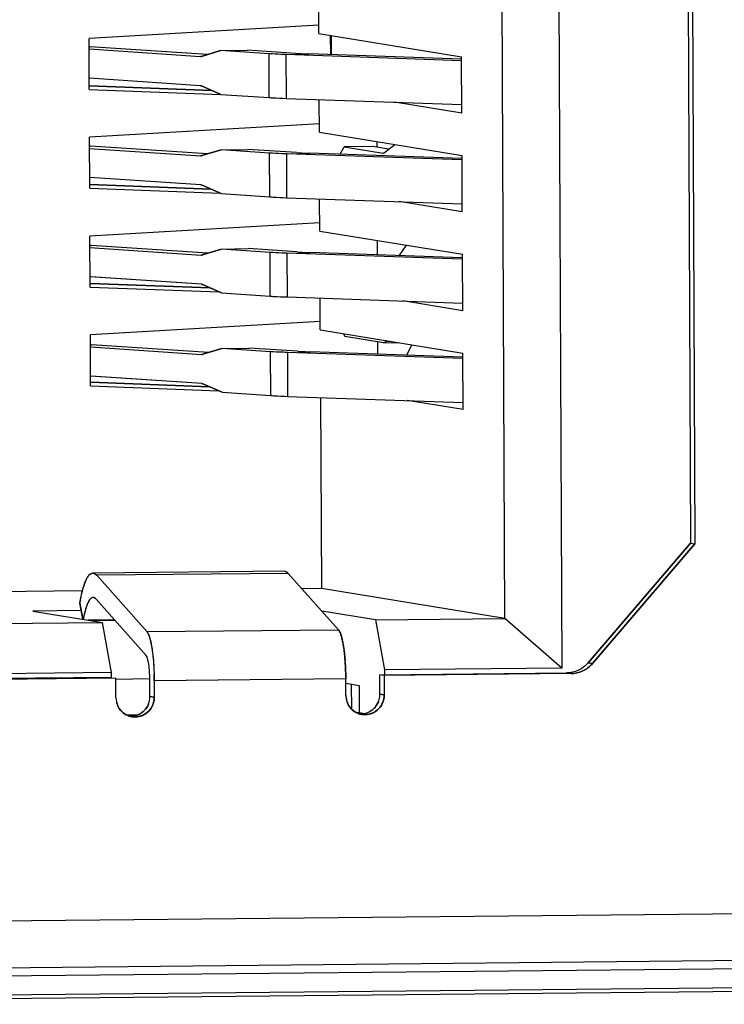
# Model space of a CAD drawing. Header units: millimetres. Extents: x 0 to 1750, y -1720 to 477.
# Tile 19 of 256: x 329 to 336, y -980 to -970. Entities that reach past the tile are written whole.
import ezdxf

# ---------------------------------------------------------------- set-up
doc = ezdxf.new("R2010")
doc.units = ezdxf.units.MM
doc.header["$LTSCALE"] = 92.51
for name, color, linetype in [('101304998_DXF_CONTINUOUS_LINE', 7, 'CONTINUOUS'), ('DE-11-072043DXF_CONTINUOUS_LINE', 7, 'CONTINUOUS'), ('MANIFOLD_SOLDXF_CONTINUOUS_LINE', 7, 'CONTINUOUS')]:
    doc.layers.add(name, color=color, linetype=linetype)

msp = doc.modelspace()

# ---------------------------------------------------------------- linework, layer by layer
at = {"layer": '101304998_DXF_CONTINUOUS_LINE'}
for p, q in [((334.36, -963.851), (334.416, -976.685)), ((333.833, -976.175), (333.781, -964.341)), ((335.694, -965.107), (335.739, -975.402)), ((335.739, -965.114), (335.784, -975.409)), ((331.923, -970.168), (331.922, -969.827)), ((331.923, -970.083), (329.562, -970.219)), ((331.923, -970.168), (333.387, -970.407)), ((332.039, -970.187), (332.04, -970.386)), ((332.049, -970.188), (332.049, -970.387)), ((329.564, -970.743), (329.562, -970.219)), ((329.574, -970.306), (329.562, -970.306)), ((329.562, -970.328), (330.705, -970.405)), ((330.773, -970.386), (329.574, -970.306)), ((330.912, -970.344), (330.716, -970.404)), ((330.912, -970.344), (331.188, -970.339)), ((331.411, -970.377), (330.912, -970.344)), ((331.687, -970.373), (331.188, -970.339)), ((331.413, -970.827), (331.411, -970.377)), ((333.386, -970.448), (331.584, -970.386)), ((331.584, -970.386), (331.586, -970.835)), ((333.386, -970.433), (331.82, -970.379)), ((330.716, -970.405), (330.705, -970.405)), ((333.39, -970.986), (333.387, -970.407)), ((330.706, -970.705), (329.564, -970.628)), ((329.564, -970.743), (330.914, -970.794)), ((329.566, -970.705), (330.82, -970.753)), ((330.718, -970.708), (330.914, -970.794)), ((330.914, -970.794), (331.413, -970.827)), ((331.586, -970.835), (333.389, -970.897)), ((331.927, -971.182), (331.926, -970.847)), ((333.39, -970.986), (332.699, -970.874)), ((331.927, -971.097), (329.566, -971.233)), ((331.927, -971.182), (333.392, -971.421)), ((329.569, -971.758), (329.566, -971.233)), ((332.52, -971.335), (332.519, -971.279)), ((329.578, -971.325), (329.567, -971.325)), ((329.567, -971.348), (330.71, -971.424)), ((330.778, -971.406), (329.578, -971.325)), ((330.917, -971.363), (330.721, -971.423)), ((330.917, -971.363), (331.193, -971.359)), ((331.416, -971.397), (330.917, -971.363)), ((331.692, -971.392), (331.193, -971.359)), ((331.418, -971.847), (331.416, -971.397)), ((333.39, -971.467), (331.589, -971.405)), ((331.589, -971.405), (331.591, -971.855)), ((333.39, -971.452), (331.825, -971.398)), ((332.142, -971.409), (332.182, -971.331)), ((332.477, -971.328), (332.182, -971.331)), ((332.182, -971.331), (332.581, -971.396)), ((332.642, -971.355), (332.477, -971.328)), ((332.595, -971.392), (332.702, -971.309)), ((330.721, -971.424), (330.71, -971.424)), ((333.394, -972.001), (333.392, -971.421)), ((330.711, -971.724), (329.568, -971.648)), ((329.569, -971.758), (330.908, -971.808)), ((329.57, -971.72), (330.812, -971.767)), ((330.722, -971.727), (330.919, -971.813)), ((330.919, -971.813), (331.418, -971.847)), ((331.591, -971.855), (333.394, -971.917)), ((331.932, -972.197), (331.93, -971.867)), ((333.394, -972.001), (332.742, -971.895)), ((331.932, -972.112), (329.571, -972.248)), ((331.932, -972.197), (333.396, -972.436)), ((329.573, -972.772), (329.571, -972.248)), ((332.524, -972.442), (332.524, -972.293)), ((329.583, -972.345), (329.571, -972.345)), ((329.571, -972.367), (330.714, -972.444)), ((330.782, -972.425), (329.583, -972.345)), ((330.921, -972.383), (330.725, -972.443)), ((330.921, -972.383), (331.197, -972.378)), ((331.42, -972.416), (330.921, -972.383)), ((331.696, -972.412), (331.197, -972.378)), ((332.747, -972.45), (332.823, -972.342)), ((330.725, -972.444), (330.714, -972.444)), ((331.422, -972.866), (331.42, -972.416)), ((333.394, -972.487), (331.593, -972.425)), ((331.593, -972.425), (331.595, -972.874)), ((333.395, -972.472), (331.829, -972.418)), ((333.399, -973.015), (333.396, -972.436)), ((330.715, -972.744), (329.58, -972.668)), ((329.573, -972.772), (330.9, -972.822)), ((329.575, -972.734), (330.804, -972.781)), ((330.727, -972.747), (330.923, -972.833)), ((330.923, -972.833), (331.422, -972.866)), ((331.595, -972.874), (333.398, -972.937)), ((331.936, -973.211), (331.935, -972.886)), ((333.399, -973.015), (332.785, -972.915)), ((331.936, -973.126), (329.575, -973.262)), ((331.936, -973.211), (333.4, -973.45)), ((329.578, -973.787), (329.575, -973.262)), ((332.19, -973.28), (332.177, -973.251)), ((332.584, -973.344), (332.19, -973.28)), ((332.614, -973.322), (332.608, -973.33)), ((329.587, -973.364), (329.576, -973.364)), ((329.576, -973.387), (330.719, -973.463)), ((330.787, -973.445), (329.587, -973.364)), ((330.926, -973.402), (330.73, -973.462)), ((330.926, -973.402), (331.202, -973.398)), ((331.425, -973.436), (330.926, -973.402)), ((331.701, -973.431), (331.202, -973.398)), ((332.529, -973.461), (332.528, -973.335)), ((332.587, -973.345), (332.584, -973.344)), ((332.587, -973.345), (332.744, -973.343)), ((332.608, -973.33), (332.659, -973.329)), ((332.826, -973.472), (332.878, -973.365)), ((330.73, -973.463), (330.719, -973.463)), ((331.427, -973.886), (331.425, -973.436)), ((333.399, -973.506), (331.598, -973.444)), ((331.598, -973.444), (331.6, -973.894)), ((333.399, -973.491), (331.834, -973.437)), ((333.403, -974.03), (333.4, -973.45)), ((330.72, -973.763), (329.584, -973.687)), ((329.578, -973.787), (330.892, -973.836)), ((329.579, -973.749), (330.796, -973.795)), ((330.731, -973.766), (330.928, -973.852)), ((330.928, -973.852), (331.427, -973.886)), ((331.6, -973.894), (333.403, -973.956)), ((331.939, -973.906), (331.948, -975.868)), ((333.403, -974.03), (332.829, -973.936)), ((334.687, -976.63), (335.739, -975.402)), ((335.784, -975.409), (334.731, -976.638)), ((335.739, -975.402), (335.784, -975.409)), ((331.568, -975.69), (329.6, -975.709)), ((331.607, -975.712), (329.64, -975.731)), ((330.154, -976.309), (329.64, -975.731)), ((331.607, -975.712), (332.122, -976.29)), ((329.494, -975.892), (327.18, -975.915)), ((331.948, -975.868), (331.748, -975.87)), ((333.833, -976.175), (331.948, -975.868)), ((329.467, -976.017), (329.468, -976.012)), ((329.467, -976.017), (329.497, -976.183)), ((329.633, -975.976), (330.148, -976.554)), ((329.481, -976.094), (328.985, -976.099)), ((328.985, -976.099), (329.701, -976.216)), ((332.505, -976.188), (331.951, -976.098)), ((327.182, -976.241), (329.701, -976.216)), ((329.554, -976.192), (329.823, -976.19)), ((329.828, -976.195), (329.584, -976.197)), ((329.792, -976.73), (329.701, -976.216)), ((332.505, -976.188), (333.833, -976.175)), ((332.505, -976.188), (332.596, -976.703)), ((334.416, -976.685), (333.833, -976.175)), ((330.154, -976.309), (332.122, -976.29)), ((334.731, -976.638), (334.687, -976.63)), ((329.792, -976.73), (327.154, -976.757)), ((329.792, -976.78), (329.792, -976.73)), ((332.547, -976.753), (334.466, -976.734)), ((332.592, -976.76), (332.547, -976.753)), ((332.548, -976.953), (332.547, -976.753)), ((334.51, -976.741), (332.592, -976.76)), ((332.592, -976.76), (332.593, -976.96)), ((334.416, -976.685), (332.596, -976.703)), ((332.596, -976.703), (332.596, -976.753)), ((334.466, -976.734), (334.51, -976.741)), ((329.792, -976.78), (327.284, -976.805)), ((329.837, -976.788), (327.328, -976.813)), ((329.838, -976.988), (329.837, -976.788)), ((329.837, -976.796), (330.186, -976.792)), ((330.187, -976.976), (330.186, -976.807)), ((332.199, -976.794), (330.231, -976.814)), ((330.231, -976.814), (330.232, -976.984)), ((332.199, -976.964), (332.199, -976.794)), ((332.338, -976.865), (332.199, -976.843)), ((332.259, -977.106), (332.258, -976.852)), ((332.339, -977.14), (332.338, -976.865)), ((332.593, -976.96), (332.548, -976.953)), ((330.232, -976.984), (330.187, -976.976)), ((329.958, -977.164), (330.065, -977.163)), ((332.319, -977.14), (332.339, -977.14)), ((332.339, -977.14), (332.395, -977.149)), ((323.614, -979.328), (352.378, -979.043)), ((352.294, -979.528), (323.565, -979.813)), ((322.873, -979.901), (351.602, -979.616))]:
    msp.add_line(p, q, dxfattribs=at)
for centre, radius, start, end in [((330.707, -970.374), 0.0308, 266.1592, 277.8904), ((330.707, -970.373), 0.0318, 277.889, 282.487), ((330.707, -970.372), 0.0331, 282.4906, 286.967), ((332.583, -971.38), 0.0162, 260.6878, 270.5423), ((330.712, -971.394), 0.0308, 266.1592, 277.8904), ((330.712, -971.393), 0.0318, 277.889, 282.487), ((330.711, -971.391), 0.0331, 282.4906, 286.967), ((330.716, -972.413), 0.0308, 266.1592, 277.8904), ((330.716, -972.412), 0.0318, 277.889, 282.487), ((330.716, -972.411), 0.0331, 282.4906, 286.967), ((330.721, -973.433), 0.0308, 266.1592, 277.8904), ((330.72, -973.432), 0.0318, 277.889, 282.487), ((330.72, -973.43), 0.0331, 282.4906, 286.967), ((329.603, -975.987), 0.0277, 90.5764, 102.5831), ((330.874, -976.437), 1.396, 168.0493, 169.5492), ((329.757, -976.79), 2.442, 3.206, 4.2334), ((332.403, -976.963), 0.204, 180.3195, 195.3093), ((332.343, -976.954), 0.205, 345.2248, 0.1725), ((330.042, -976.987), 0.204, 180.3195, 195.3093), ((330.039, -976.987), 0.201, 195.2895, 202.6535), ((329.984, -976.978), 0.203, 337.9385, 345.2531), ((329.982, -976.977), 0.205, 345.2248, 0.1725), ((332.4, -976.964), 0.201, 195.2895, 202.6535), ((332.345, -976.954), 0.203, 337.9385, 345.2531), ((329.989, -976.983), 0.195, 285.7941, 292.9837), ((332.395, -976.969), 0.193, 248.0586, 253.8681), ((332.395, -976.968), 0.195, 253.8689, 260.7214), ((332.35, -976.963), 0.192, 267.2941, 270.5659), ((332.35, -976.963), 0.192, 270.5719, 273.92), ((332.35, -976.959), 0.196, 273.9465, 285.7947), ((332.35, -976.96), 0.195, 285.7941, 292.9837), ((330.034, -976.993), 0.193, 248.0586, 253.8681), ((330.034, -976.991), 0.195, 253.8689, 260.7214), ((329.989, -976.986), 0.192, 267.2941, 270.5659), ((329.989, -976.986), 0.192, 270.5719, 273.92), ((329.989, -976.983), 0.196, 273.9465, 285.7947)]:
    msp.add_arc(centre, radius, start, end, dxfattribs=at)
for points, knots in [([(331.584, -970.386), (331.567, -970.385), (331.51, -970.383), (331.452, -970.38), (331.411, -970.377)], [0, 0, 0, 0, 0.290853, 1, 1, 1, 1]), ([(331.687, -970.373), (331.697, -970.373), (331.741, -970.376), (331.785, -970.378), (331.82, -970.379)], [0, 0, 0, 0, 0.208081, 1, 1, 1, 1]), ([(331.413, -970.827), (331.425, -970.828), (331.483, -970.831), (331.541, -970.834), (331.586, -970.835)], [0, 0, 0, 0, 0.208081, 1, 1, 1, 1]), ([(331.589, -971.405), (331.572, -971.404), (331.514, -971.402), (331.457, -971.4), (331.416, -971.397)], [0, 0, 0, 0, 0.290853, 1, 1, 1, 1]), ([(331.692, -971.392), (331.701, -971.393), (331.745, -971.395), (331.79, -971.397), (331.825, -971.398)], [0, 0, 0, 0, 0.208081, 1, 1, 1, 1]), ([(331.418, -971.847), (331.43, -971.847), (331.487, -971.851), (331.545, -971.853), (331.591, -971.855)], [0, 0, 0, 0, 0.208081, 1, 1, 1, 1]), ([(331.696, -972.412), (331.705, -972.412), (331.75, -972.415), (331.794, -972.417), (331.829, -972.418)], [0, 0, 0, 0, 0.208081, 1, 1, 1, 1]), ([(331.593, -972.425), (331.576, -972.424), (331.519, -972.422), (331.461, -972.419), (331.42, -972.416)], [0, 0, 0, 0, 0.290853, 1, 1, 1, 1]), ([(331.422, -972.866), (331.434, -972.867), (331.492, -972.87), (331.55, -972.873), (331.595, -972.874)], [0, 0, 0, 0, 0.208081, 1, 1, 1, 1]), ([(332.608, -973.33), (332.607, -973.332), (332.601, -973.339), (332.593, -973.345), (332.587, -973.345)], [0, 0, 0, 0, 0.313556, 1, 1, 1, 1]), ([(331.598, -973.444), (331.581, -973.443), (331.523, -973.441), (331.466, -973.439), (331.425, -973.436)], [0, 0, 0, 0, 0.290853, 1, 1, 1, 1]), ([(331.701, -973.431), (331.71, -973.432), (331.754, -973.434), (331.799, -973.436), (331.834, -973.437)], [0, 0, 0, 0, 0.208081, 1, 1, 1, 1]), ([(331.427, -973.886), (331.439, -973.886), (331.496, -973.89), (331.554, -973.892), (331.6, -973.894)], [0, 0, 0, 0, 0.208081, 1, 1, 1, 1]), ([(329.468, -976.012), (329.476, -975.968), (329.491, -975.893), (329.518, -975.806), (329.543, -975.756), (329.564, -975.725), (329.586, -975.709), (329.6, -975.709)], [0, 0, 0, 0, 0.383578, 0.677207, 0.788739, 0.87751, 1, 1, 1, 1]), ([(329.6, -975.709), (329.603, -975.709), (329.619, -975.711), (329.632, -975.722), (329.64, -975.731)], [0, 0, 0, 0, 0.217103, 1, 1, 1, 1]), ([(331.568, -975.69), (331.571, -975.69), (331.587, -975.692), (331.599, -975.703), (331.607, -975.712)], [0, 0, 0, 0, 0.217103, 1, 1, 1, 1]), ([(329.597, -975.96), (329.587, -975.962), (329.567, -975.979), (329.534, -976.041), (329.519, -976.102), (329.509, -976.148)], [0, 0, 0, 0, 0.135655, 0.341635, 1, 1, 1, 1]), ([(329.633, -975.976), (329.631, -975.973), (329.623, -975.965), (329.611, -975.959), (329.602, -975.959)], [0, 0, 0, 0, 0.299524, 1, 1, 1, 1]), ([(330.154, -976.309), (330.161, -976.316), (330.172, -976.338), (330.193, -976.397), (330.212, -976.5), (330.227, -976.648), (330.231, -976.756), (330.231, -976.814)], [0, 0, 0, 0, 0.05648, 0.137213, 0.366359, 0.665304, 1, 1, 1, 1]), ([(332.122, -976.29), (332.124, -976.292), (332.135, -976.307), (332.142, -976.323), (332.146, -976.337)], [0, 0, 0, 0, 0.193938, 1, 1, 1, 1]), ([(332.154, -976.36), (332.155, -976.365), (332.16, -976.384), (332.164, -976.403), (332.167, -976.418)], [0, 0, 0, 0, 0.229622, 1, 1, 1, 1]), ([(332.167, -976.418), (332.169, -976.426), (332.175, -976.462), (332.18, -976.498), (332.184, -976.526)], [0, 0, 0, 0, 0.22999, 1, 1, 1, 1]), ([(330.163, -976.587), (330.162, -976.583), (330.158, -976.572), (330.153, -976.56), (330.148, -976.554)], [0, 0, 0, 0, 0.317396, 1, 1, 1, 1]), ([(332.184, -976.526), (332.184, -976.533), (332.187, -976.561), (332.19, -976.589), (332.192, -976.61)], [0, 0, 0, 0, 0.241878, 1, 1, 1, 1]), ([(330.183, -976.72), (330.181, -976.695), (330.177, -976.65), (330.168, -976.605), (330.163, -976.587)], [0, 0, 0, 0, 0.565588, 1, 1, 1, 1]), ([(332.194, -976.654), (332.195, -976.665), (332.197, -976.712), (332.198, -976.759), (332.199, -976.794)], [0, 0, 0, 0, 0.246796, 1, 1, 1, 1]), ([(334.687, -976.63), (334.659, -976.662), (334.591, -976.715), (334.507, -976.734), (334.466, -976.734)], [0, 0, 0, 0, 0.501603, 1, 1, 1, 1]), ([(334.731, -976.638), (334.704, -976.669), (334.636, -976.722), (334.552, -976.741), (334.51, -976.741)], [0, 0, 0, 0, 0.501603, 1, 1, 1, 1]), ([(330.186, -976.807), (330.186, -976.785), (330.185, -976.756), (330.183, -976.727), (330.183, -976.72)], [0, 0, 0, 0, 0.755146, 1, 1, 1, 1]), ([(332.593, -976.96), (332.593, -976.989), (332.581, -977.047), (332.528, -977.118), (332.451, -977.161), (332.392, -977.164), (332.364, -977.16)], [0, 0, 0, 0, 0.251906, 0.50285, 0.752106, 1, 1, 1, 1]), ([(330.232, -976.984), (330.232, -977.013), (330.219, -977.071), (330.167, -977.142), (330.089, -977.184), (330.031, -977.188), (330.003, -977.183)], [0, 0, 0, 0, 0.251906, 0.50285, 0.752106, 1, 1, 1, 1])]:
    msp.add_open_spline(points, degree=3, knots=knots, dxfattribs=at)
for points in [[(330.706, -970.705), (330.71, -970.705), (330.714, -970.706), (330.718, -970.708)], [(332.583, -971.396), (332.588, -971.396), (332.592, -971.394), (332.595, -971.392)], [(330.711, -971.724), (330.715, -971.725), (330.719, -971.726), (330.722, -971.727)], [(330.715, -972.744), (330.719, -972.744), (330.723, -972.745), (330.727, -972.747)], [(330.72, -973.763), (330.724, -973.764), (330.728, -973.765), (330.731, -973.766)], [(332.146, -976.337), (332.149, -976.344), (332.151, -976.352), (332.154, -976.36)], [(329.897, -977.129), (329.879, -977.111), (329.864, -977.089), (329.854, -977.065)], [(330.129, -977.119), (330.147, -977.101), (330.162, -977.078), (330.172, -977.054)], [(332.258, -977.106), (332.24, -977.088), (332.225, -977.065), (332.215, -977.041)], [(332.49, -977.096), (332.508, -977.077), (332.523, -977.055), (332.533, -977.03)], [(329.961, -977.172), (329.938, -977.162), (329.915, -977.147), (329.897, -977.129)], [(330.065, -977.163), (330.089, -977.153), (330.111, -977.138), (330.129, -977.119)], [(332.323, -977.148), (332.299, -977.139), (332.277, -977.124), (332.258, -977.106)], [(332.426, -977.139), (332.45, -977.129), (332.472, -977.114), (332.49, -977.096)]]:
    msp.add_open_spline(points, degree=3, dxfattribs=at)
at = {"layer": 'DE-11-072043DXF_CONTINUOUS_LINE'}
for p, q in [((322.626, -980.098), (353.255, -979.794)), ((322.627, -980.136), (353.47, -979.83))]:
    msp.add_line(p, q, dxfattribs=at)
at = {"layer": 'MANIFOLD_SOLDXF_CONTINUOUS_LINE'}
for p, q in [((334.36, -963.851), (334.416, -976.685)), ((333.833, -976.175), (333.781, -964.341)), ((335.694, -965.107), (335.739, -975.402)), ((335.739, -965.114), (335.784, -975.409)), ((331.923, -970.168), (331.922, -969.827)), ((331.923, -970.083), (329.562, -970.219)), ((331.923, -970.168), (333.387, -970.407)), ((332.039, -970.187), (332.04, -970.386)), ((332.049, -970.188), (332.049, -970.387)), ((329.564, -970.743), (329.562, -970.219)), ((329.562, -970.306), (329.574, -970.306)), ((329.562, -970.328), (330.705, -970.405)), ((330.773, -970.386), (329.574, -970.306)), ((330.716, -970.404), (330.912, -970.344)), ((330.912, -970.344), (331.188, -970.339)), ((331.411, -970.377), (330.912, -970.344)), ((331.687, -970.373), (331.188, -970.339)), ((331.413, -970.827), (331.411, -970.377)), ((333.387, -970.448), (331.584, -970.386)), ((331.584, -970.386), (331.586, -970.835)), ((333.386, -970.433), (331.82, -970.379)), ((333.39, -970.986), (333.387, -970.407)), ((330.706, -970.705), (329.564, -970.628)), ((329.564, -970.743), (330.914, -970.794)), ((330.82, -970.753), (329.566, -970.705)), ((330.914, -970.794), (330.718, -970.708)), ((330.914, -970.794), (331.413, -970.827)), ((331.586, -970.835), (333.389, -970.897)), ((331.927, -971.182), (331.926, -970.847)), ((333.39, -970.986), (332.699, -970.874)), ((331.927, -971.097), (329.566, -971.233)), ((331.927, -971.182), (333.392, -971.421)), ((329.569, -971.758), (329.566, -971.233)), ((332.52, -971.335), (332.519, -971.279)), ((329.567, -971.325), (329.578, -971.325)), ((329.567, -971.348), (330.71, -971.424)), ((330.778, -971.406), (329.578, -971.325)), ((330.721, -971.423), (330.917, -971.363)), ((330.917, -971.363), (331.193, -971.359)), ((331.416, -971.397), (330.917, -971.363)), ((331.692, -971.392), (331.193, -971.359)), ((331.418, -971.847), (331.416, -971.397)), ((333.392, -971.467), (331.589, -971.405)), ((331.589, -971.405), (331.591, -971.855)), ((333.39, -971.452), (331.825, -971.398)), ((332.142, -971.409), (332.182, -971.331)), ((332.477, -971.328), (332.182, -971.331)), ((332.182, -971.331), (332.581, -971.396)), ((332.642, -971.355), (332.477, -971.328)), ((332.595, -971.392), (332.702, -971.309)), ((333.394, -972.001), (333.392, -971.421)), ((330.711, -971.724), (329.568, -971.648)), ((329.569, -971.758), (330.908, -971.808)), ((330.812, -971.767), (329.57, -971.72)), ((330.919, -971.813), (330.722, -971.727)), ((330.919, -971.813), (331.418, -971.847)), ((331.591, -971.855), (333.394, -971.917)), ((331.932, -972.197), (331.93, -971.867)), ((333.394, -972.001), (332.742, -971.895)), ((331.932, -972.112), (329.571, -972.248)), ((331.932, -972.197), (333.396, -972.436)), ((329.573, -972.772), (329.571, -972.248)), ((332.524, -972.442), (332.524, -972.293)), ((329.571, -972.345), (329.583, -972.345)), ((329.571, -972.367), (330.714, -972.444)), ((330.782, -972.425), (329.583, -972.345)), ((330.725, -972.443), (330.921, -972.383)), ((330.921, -972.383), (331.197, -972.378)), ((331.42, -972.416), (330.921, -972.383)), ((331.696, -972.412), (331.197, -972.378)), ((332.747, -972.45), (332.823, -972.342)), ((331.422, -972.866), (331.42, -972.416)), ((333.396, -972.487), (331.593, -972.425)), ((331.593, -972.425), (331.595, -972.874)), ((333.395, -972.472), (331.829, -972.418)), ((333.399, -973.015), (333.396, -972.436)), ((330.715, -972.744), (329.573, -972.667)), ((329.573, -972.772), (330.9, -972.822)), ((330.804, -972.781), (329.575, -972.734)), ((330.923, -972.833), (330.727, -972.747)), ((330.923, -972.833), (331.422, -972.866)), ((331.595, -972.874), (333.398, -972.937)), ((331.936, -973.211), (331.935, -972.886)), ((333.399, -973.015), (332.785, -972.915)), ((331.936, -973.126), (329.575, -973.262)), ((331.936, -973.211), (333.4, -973.45)), ((329.578, -973.787), (329.575, -973.262)), ((332.19, -973.28), (332.177, -973.251)), ((332.584, -973.344), (332.19, -973.28)), ((332.614, -973.322), (332.608, -973.33)), ((329.576, -973.364), (329.587, -973.364)), ((329.576, -973.387), (330.719, -973.463)), ((330.787, -973.445), (329.587, -973.364)), ((330.73, -973.462), (330.926, -973.402)), ((330.926, -973.402), (331.202, -973.398)), ((331.425, -973.436), (330.926, -973.402)), ((331.701, -973.431), (331.202, -973.398)), ((332.529, -973.461), (332.528, -973.335)), ((332.587, -973.345), (332.744, -973.343)), ((332.608, -973.33), (332.659, -973.329)), ((332.826, -973.472), (332.878, -973.365)), ((331.427, -973.886), (331.425, -973.436)), ((333.401, -973.506), (331.598, -973.444)), ((331.598, -973.444), (331.6, -973.894)), ((333.401, -973.491), (331.834, -973.437)), ((333.403, -974.03), (333.4, -973.45)), ((330.72, -973.763), (329.577, -973.687)), ((329.578, -973.787), (330.892, -973.836)), ((330.796, -973.795), (329.579, -973.749)), ((330.928, -973.852), (330.731, -973.766)), ((330.928, -973.852), (331.427, -973.886)), ((331.6, -973.894), (333.403, -973.956)), ((331.939, -973.906), (331.948, -975.868)), ((333.403, -974.03), (332.829, -973.936)), ((335.739, -975.402), (334.687, -976.63)), ((334.732, -976.637), (335.784, -975.409)), ((335.739, -975.402), (335.784, -975.409)), ((331.568, -975.69), (329.6, -975.709)), ((331.607, -975.712), (329.64, -975.731)), ((329.64, -975.731), (330.154, -976.309)), ((332.122, -976.29), (331.607, -975.712)), ((329.494, -975.892), (327.18, -975.915)), ((331.948, -975.868), (331.748, -975.87)), ((333.833, -976.175), (331.948, -975.868)), ((329.467, -976.017), (329.468, -976.012)), ((329.497, -976.183), (329.467, -976.017)), ((330.148, -976.554), (329.633, -975.976)), ((329.481, -976.094), (328.985, -976.099)), ((328.985, -976.099), (329.701, -976.216)), ((332.505, -976.188), (331.951, -976.098)), ((327.182, -976.241), (329.701, -976.216)), ((329.823, -976.19), (329.554, -976.192)), ((329.828, -976.195), (329.584, -976.197)), ((329.792, -976.73), (329.701, -976.216)), ((332.505, -976.188), (333.833, -976.175)), ((332.505, -976.188), (332.596, -976.703)), ((334.416, -976.685), (333.833, -976.175)), ((330.154, -976.309), (332.122, -976.29)), ((332.146, -976.337), (332.146, -976.337)), ((332.146, -976.337), (332.146, -976.337)), ((332.194, -976.655), (332.194, -976.654)), ((334.687, -976.63), (334.731, -976.638)), ((329.792, -976.73), (327.154, -976.757)), ((329.792, -976.78), (329.792, -976.73)), ((332.592, -976.76), (332.547, -976.753)), ((332.548, -976.953), (332.547, -976.753)), ((332.562, -976.753), (334.466, -976.734)), ((334.51, -976.741), (332.592, -976.76)), ((332.592, -976.76), (332.593, -976.96)), ((334.416, -976.685), (332.596, -976.703)), ((332.596, -976.703), (332.596, -976.753)), ((334.466, -976.734), (334.51, -976.741)), ((329.792, -976.78), (327.284, -976.805)), ((329.837, -976.788), (327.328, -976.813)), ((329.838, -976.988), (329.837, -976.788)), ((329.837, -976.796), (330.186, -976.792)), ((330.187, -976.976), (330.186, -976.807)), ((332.199, -976.794), (330.231, -976.814)), ((330.231, -976.814), (330.232, -976.984)), ((332.199, -976.964), (332.199, -976.794)), ((332.338, -976.865), (332.199, -976.843)), ((332.259, -977.106), (332.258, -976.852)), ((332.339, -977.14), (332.338, -976.865)), ((332.548, -976.953), (332.593, -976.96)), ((330.187, -976.976), (330.232, -976.984)), ((329.958, -977.164), (330.065, -977.163)), ((332.319, -977.14), (332.339, -977.14)), ((332.339, -977.14), (332.395, -977.149)), ((323.614, -979.328), (352.378, -979.043)), ((352.294, -979.528), (323.565, -979.813)), ((322.873, -979.901), (351.602, -979.616))]:
    msp.add_line(p, q, dxfattribs=at)
for centre, radius, start, end in [((331.438, -976.363), 2.001, 169.0106, 169.8765), ((329.729, -976.792), 2.469, 3.212, 4.228), ((327.447, -976.826), 2.784, 0.4072, 1.6904), ((327.443, -976.826), 2.788, 0.2511, 0.4091), ((332.403, -976.963), 0.203, 180.2741, 195.3045), ((332.344, -976.954), 0.204, 345.2297, 0.2177), ((330.041, -976.987), 0.203, 180.2741, 195.3045), ((330.039, -976.987), 0.201, 195.3459, 202.1167), ((330.039, -976.987), 0.201, 202.1233, 202.7132), ((329.984, -976.977), 0.203, 337.8813, 338.4667), ((329.984, -976.977), 0.203, 338.4715, 345.1974), ((329.983, -976.977), 0.204, 345.2297, 0.2177), ((332.401, -976.964), 0.201, 195.3459, 202.1167), ((332.4, -976.964), 0.201, 202.1233, 202.7132), ((332.345, -976.954), 0.203, 337.8813, 338.4667), ((332.345, -976.954), 0.203, 338.4715, 345.1974), ((330.036, -976.989), 0.197, 224.5846, 225.3263), ((329.989, -976.983), 0.196, 285.8229, 292.9951), ((329.988, -976.982), 0.196, 292.9964, 293.5804), ((329.986, -976.979), 0.2, 315.4926, 316.2261), ((332.397, -976.966), 0.197, 224.5846, 225.3263), ((332.395, -976.968), 0.194, 247.4594, 248.0481), ((332.395, -976.969), 0.194, 248.0498, 255.2776), ((332.395, -976.969), 0.193, 255.2773, 260.7317), ((332.35, -976.96), 0.195, 273.9845, 285.804), ((332.395, -976.968), 0.194, 260.743, 270.5584), ((332.35, -976.959), 0.196, 285.8229, 292.9951), ((332.35, -976.959), 0.196, 292.9964, 293.5804), ((332.347, -976.955), 0.2, 315.4926, 316.2261), ((330.034, -976.992), 0.194, 247.4594, 248.0481), ((330.034, -976.992), 0.194, 248.0498, 255.2776), ((330.034, -976.992), 0.193, 255.2773, 260.7317), ((329.989, -976.983), 0.195, 273.9845, 285.804), ((330.034, -976.992), 0.194, 260.743, 270.5584)]:
    msp.add_arc(centre, radius, start, end, dxfattribs=at)
for points, knots in [([(331.584, -970.386), (331.567, -970.385), (331.51, -970.383), (331.452, -970.38), (331.411, -970.377)], [0, 0, 0, 0, 0.290853, 1, 1, 1, 1]), ([(331.687, -970.373), (331.697, -970.373), (331.741, -970.376), (331.785, -970.378), (331.82, -970.379)], [0, 0, 0, 0, 0.208081, 1, 1, 1, 1]), ([(330.718, -970.708), (330.717, -970.707), (330.713, -970.706), (330.709, -970.705), (330.706, -970.705)], [0, 0, 0, 0, 0.258552, 1, 1, 1, 1]), ([(331.413, -970.827), (331.425, -970.828), (331.483, -970.831), (331.541, -970.834), (331.586, -970.835)], [0, 0, 0, 0, 0.208081, 1, 1, 1, 1]), ([(331.589, -971.405), (331.572, -971.404), (331.514, -971.402), (331.457, -971.4), (331.416, -971.397)], [0, 0, 0, 0, 0.290853, 1, 1, 1, 1]), ([(331.692, -971.392), (331.701, -971.393), (331.745, -971.395), (331.79, -971.397), (331.825, -971.398)], [0, 0, 0, 0, 0.208081, 1, 1, 1, 1]), ([(332.583, -971.396), (332.584, -971.396), (332.589, -971.396), (332.593, -971.394), (332.595, -971.392)], [0, 0, 0, 0, 0.232885, 1, 1, 1, 1]), ([(330.722, -971.727), (330.721, -971.727), (330.718, -971.725), (330.714, -971.724), (330.711, -971.724)], [0, 0, 0, 0, 0.258552, 1, 1, 1, 1]), ([(331.418, -971.847), (331.43, -971.847), (331.487, -971.851), (331.545, -971.853), (331.591, -971.855)], [0, 0, 0, 0, 0.208081, 1, 1, 1, 1]), ([(331.696, -972.412), (331.705, -972.412), (331.75, -972.415), (331.794, -972.417), (331.829, -972.418)], [0, 0, 0, 0, 0.208081, 1, 1, 1, 1]), ([(331.593, -972.425), (331.576, -972.424), (331.519, -972.422), (331.461, -972.419), (331.42, -972.416)], [0, 0, 0, 0, 0.290853, 1, 1, 1, 1]), ([(330.727, -972.747), (330.726, -972.746), (330.722, -972.745), (330.718, -972.744), (330.715, -972.744)], [0, 0, 0, 0, 0.258552, 1, 1, 1, 1]), ([(331.422, -972.866), (331.434, -972.867), (331.492, -972.87), (331.55, -972.873), (331.595, -972.874)], [0, 0, 0, 0, 0.208081, 1, 1, 1, 1]), ([(332.608, -973.33), (332.607, -973.332), (332.601, -973.339), (332.593, -973.345), (332.587, -973.345)], [0, 0, 0, 0, 0.313556, 1, 1, 1, 1]), ([(331.598, -973.444), (331.581, -973.443), (331.523, -973.441), (331.466, -973.439), (331.425, -973.436)], [0, 0, 0, 0, 0.290853, 1, 1, 1, 1]), ([(331.701, -973.431), (331.71, -973.432), (331.754, -973.434), (331.799, -973.436), (331.834, -973.437)], [0, 0, 0, 0, 0.208081, 1, 1, 1, 1]), ([(330.731, -973.766), (330.73, -973.766), (330.727, -973.764), (330.723, -973.764), (330.72, -973.763)], [0, 0, 0, 0, 0.258552, 1, 1, 1, 1]), ([(331.427, -973.886), (331.439, -973.886), (331.496, -973.89), (331.554, -973.892), (331.6, -973.894)], [0, 0, 0, 0, 0.208081, 1, 1, 1, 1]), ([(329.473, -975.982), (329.481, -975.943), (329.493, -975.888), (329.514, -975.821), (329.53, -975.782), (329.546, -975.751), (329.563, -975.728), (329.581, -975.713), (329.594, -975.709), (329.6, -975.709)], [0, 0, 0, 0, 0.380742, 0.53792, 0.672028, 0.783058, 0.87204, 0.942019, 1, 1, 1, 1]), ([(329.6, -975.709), (329.607, -975.709), (329.622, -975.714), (329.634, -975.725), (329.64, -975.731)], [0, 0, 0, 0, 0.443959, 1, 1, 1, 1]), ([(331.607, -975.712), (331.602, -975.705), (331.59, -975.694), (331.575, -975.69), (331.568, -975.69)], [0, 0, 0, 0, 0.556041, 1, 1, 1, 1]), ([(329.602, -975.959), (329.598, -975.959), (329.588, -975.962), (329.575, -975.972), (329.563, -975.988), (329.551, -976.009), (329.54, -976.036), (329.524, -976.083), (329.515, -976.121), (329.509, -976.148)], [0, 0, 0, 0, 0.060119, 0.131506, 0.221049, 0.331932, 0.46537, 0.621546, 1, 1, 1, 1]), ([(329.633, -975.976), (329.629, -975.971), (329.62, -975.963), (329.608, -975.959), (329.602, -975.959)], [0, 0, 0, 0, 0.556041, 1, 1, 1, 1]), ([(329.509, -976.148), (329.508, -976.151), (329.506, -976.163), (329.504, -976.175), (329.502, -976.184)], [0, 0, 0, 0, 0.243528, 1, 1, 1, 1]), ([(330.154, -976.309), (330.158, -976.313), (330.165, -976.323), (330.178, -976.351), (330.192, -976.398), (330.206, -976.467), (330.213, -976.519), (330.216, -976.547)], [0, 0, 0, 0, 0.064863, 0.147621, 0.367471, 0.655149, 1, 1, 1, 1]), ([(332.146, -976.337), (332.143, -976.327), (332.136, -976.311), (332.127, -976.295), (332.122, -976.29)], [0, 0, 0, 0, 0.575875, 1, 1, 1, 1]), ([(332.154, -976.36), (332.153, -976.358), (332.151, -976.351), (332.148, -976.343), (332.146, -976.337)], [0, 0, 0, 0, 0.262863, 1, 1, 1, 1]), ([(332.167, -976.418), (332.166, -976.413), (332.162, -976.393), (332.158, -976.374), (332.154, -976.36)], [0, 0, 0, 0, 0.27004, 1, 1, 1, 1]), ([(332.184, -976.526), (332.183, -976.516), (332.178, -976.48), (332.172, -976.444), (332.167, -976.418)], [0, 0, 0, 0, 0.268991, 1, 1, 1, 1]), ([(330.163, -976.587), (330.161, -976.58), (330.157, -976.569), (330.151, -976.558), (330.148, -976.554)], [0, 0, 0, 0, 0.588719, 1, 1, 1, 1]), ([(330.216, -976.547), (330.218, -976.562), (330.225, -976.628), (330.228, -976.694), (330.23, -976.744)], [0, 0, 0, 0, 0.236215, 1, 1, 1, 1]), ([(332.192, -976.61), (332.191, -976.603), (332.189, -976.575), (332.186, -976.547), (332.184, -976.526)], [0, 0, 0, 0, 0.257602, 1, 1, 1, 1]), ([(330.183, -976.72), (330.181, -976.695), (330.177, -976.65), (330.168, -976.605), (330.163, -976.587)], [0, 0, 0, 0, 0.565605, 1, 1, 1, 1]), ([(332.199, -976.794), (332.199, -976.783), (332.198, -976.736), (332.196, -976.69), (332.194, -976.655)], [0, 0, 0, 0, 0.252169, 1, 1, 1, 1]), ([(334.687, -976.63), (334.659, -976.662), (334.591, -976.715), (334.507, -976.734), (334.466, -976.734)], [0, 0, 0, 0, 0.501603, 1, 1, 1, 1]), ([(334.51, -976.741), (334.552, -976.741), (334.636, -976.722), (334.704, -976.669), (334.732, -976.637)], [0, 0, 0, 0, 0.498393, 1, 1, 1, 1]), ([(330.186, -976.807), (330.186, -976.799), (330.186, -976.77), (330.184, -976.742), (330.183, -976.72)], [0, 0, 0, 0, 0.253635, 1, 1, 1, 1]), ([(332.397, -977.162), (332.423, -977.162), (332.474, -977.151), (332.54, -977.106), (332.583, -977.039), (332.593, -976.986), (332.593, -976.96)], [0, 0, 0, 0, 0.247993, 0.497432, 0.748374, 1, 1, 1, 1]), ([(329.854, -977.065), (329.856, -977.071), (329.867, -977.093), (329.882, -977.114), (329.895, -977.128)], [0, 0, 0, 0, 0.251163, 1, 1, 1, 1]), ([(330.036, -977.186), (330.061, -977.185), (330.113, -977.174), (330.178, -977.129), (330.222, -977.062), (330.232, -977.01), (330.232, -976.984)], [0, 0, 0, 0, 0.247993, 0.497432, 0.748374, 1, 1, 1, 1]), ([(332.215, -977.041), (332.217, -977.047), (332.228, -977.07), (332.243, -977.091), (332.257, -977.104)], [0, 0, 0, 0, 0.251163, 1, 1, 1, 1]), ([(330.129, -977.119), (330.125, -977.124), (330.106, -977.141), (330.084, -977.154), (330.067, -977.162)], [0, 0, 0, 0, 0.251165, 1, 1, 1, 1]), ([(332.49, -977.096), (332.486, -977.1), (332.467, -977.118), (332.445, -977.131), (332.428, -977.139)], [0, 0, 0, 0, 0.251165, 1, 1, 1, 1])]:
    msp.add_open_spline(points, degree=3, knots=knots, dxfattribs=at)
for points in [[(330.708, -970.405), (330.711, -970.405), (330.714, -970.404), (330.716, -970.404)], [(330.712, -971.425), (330.715, -971.424), (330.718, -971.424), (330.721, -971.423)], [(330.717, -972.444), (330.72, -972.444), (330.723, -972.443), (330.725, -972.443)], [(330.721, -973.464), (330.724, -973.463), (330.727, -973.463), (330.73, -973.462)], [(330.172, -977.054), (330.162, -977.077), (330.148, -977.099), (330.131, -977.117)], [(332.533, -977.03), (332.524, -977.054), (332.509, -977.076), (332.492, -977.094)], [(329.897, -977.129), (329.915, -977.147), (329.937, -977.161), (329.96, -977.171)], [(332.258, -977.106), (332.276, -977.123), (332.298, -977.138), (332.321, -977.147)]]:
    msp.add_open_spline(points, degree=3, dxfattribs=at)

doc.saveas('drawing.dxf')
